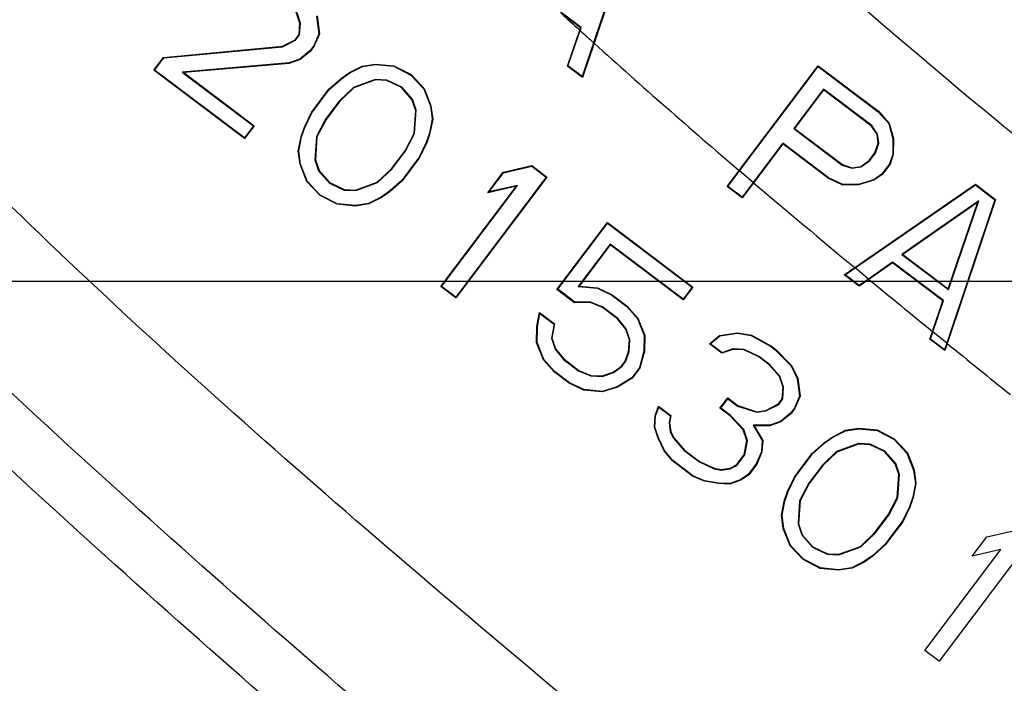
# Model space of a CAD drawing. Header units: inches. Extents: x 0 to 34, y 0 to 22.
# Tile 80 of 175: x 26.924 to 27.412, y 6.921 to 7.25. Entities that reach past the tile are written whole.
import ezdxf

# ---------------------------------------------------------------- set-up
doc = ezdxf.new("R2010")
doc.units = ezdxf.units.IN
doc.header["$LTSCALE"] = 1.87
doc.header["$MEASUREMENT"] = 0
doc.layers.get('0').update_dxf_attribs({"linetype": 'CONTINUOUS'})
doc.styles.get("Standard").update_dxf_attribs({"font": 'txt', "width": 0.8})
doc.dimstyles.new('DIMSTYLE_2', dxfattribs={"dimtxt": 0.14, "dimasz": 0.156, "dimexe": 0.125, "dimexo": 0.0625, "dimgap": 0.07, "dimtad": 0, "dimtih": 1, "dimtoh": 1, "dimlfac": 4, "dimzin": 4, "dimdsep": 46, "dimtxsty": 'Standard', "dimblk": '_FILLED', "dimblk1": '_FILLED', "dimblk2": '_FILLED', "dimcen": 0.09, "dimadec": 0, "dimazin": 0, "dimtp": 0.001, "dimtm": 0.001, "dimtfac": 1, "dimtofl": 0, "dimtmove": 0, "dimatfit": 3, "dimldrblk": '_FILLED', "dimfxl": 0, "dimtolj": 1, "dimtzin": 4, "dimarcsym": 0})

# ---------------------------------------------------------------- blocks, each defined once
blk = doc.blocks.new('_FILLED')
at = {"color": 0, "linetype": 'ByBlock'}
blk.add_solid([(0, 0), (-1, 0.2003), (-1, -0.2003)], dxfattribs=at)
blk = doc.blocks.new('*D32')
at = {"color": 2, "linetype": 'Continuous'}
for p, q in [((24.85886, 7.11985), (31.40908, 7.11985)), ((31.28408, 7.11985), (31.28408, 6.61661)), ((31.28408, 4.15824), (31.28408, 6.12661)), ((26.87376, 4.15824), (31.40908, 4.15824))]:
    blk.add_line(p, q, dxfattribs=at)
at = {"color": 2, "linetype": 'Continuous', "xscale": 0.156, "yscale": 0.156, "zscale": 0.156}
for p, rotation in [((31.28408, 7.11985), 90), ((31.28408, 4.15824), 270)]:
    blk.add_blockref('_FILLED', p, dxfattribs=dict(at, rotation=rotation))
at = {"color": 2, "linetype": 'Continuous', "insert": (31.17208, 6.54661), "char_height": 0.14, "width": 0.784, "attachment_point": 2, "line_spacing_factor": 0.9}
blk.add_mtext('11.85\\P[300,9]', dxfattribs=at)

msp = doc.modelspace()

# ---------------------------------------------------------------- linework, layer by layer
at = {"color": 7, "linetype": 'Continuous'}
for p, q in [((27.227746, 7.295699), (27.208404, 7.238107)), ((27.228055, 7.295794), (27.208616, 7.237916)), ((27.062786, 7.247831), (27.060963, 7.253201)), ((27.063051, 7.247867), (27.061195, 7.253336)), ((27.071078, 7.251307), (27.072213, 7.242562)), ((27.071331, 7.251383), (27.072481, 7.242523)), ((27.202239, 7.245643), (27.190193, 7.25472)), ((27.20193, 7.245547), (27.19217, 7.252902)), ((27.062401, 7.242127), (27.062786, 7.247831)), ((27.062657, 7.242033), (27.063051, 7.247867)), ((27.20152, 7.244352), (27.20193, 7.245547)), ((27.201731, 7.24416), (27.202239, 7.245643)), ((27.20193, 7.245547), (27.202239, 7.245643)), ((27.06048, 7.239579), (27.062401, 7.242127)), ((27.060653, 7.239374), (27.062657, 7.242033)), ((27.072213, 7.242562), (27.06966, 7.236619)), ((27.072481, 7.242523), (27.069888, 7.236485)), ((27.195397, 7.226493), (27.20152, 7.244352)), ((27.195707, 7.226588), (27.201731, 7.24416)), ((27.20152, 7.244352), (27.201731, 7.24416)), ((26.995194, 7.230831), (27.054143, 7.236362)), ((26.995334, 7.230582), (27.054218, 7.236107)), ((27.054143, 7.236362), (27.06048, 7.239579)), ((27.054218, 7.236107), (27.060653, 7.239374)), ((27.06966, 7.236619), (27.067778, 7.23412)), ((27.069888, 7.236485), (27.067967, 7.233937)), ((27.208404, 7.238107), (27.202752, 7.221279)), ((27.208616, 7.237916), (27.202885, 7.220851)), ((27.208616, 7.237916), (27.208404, 7.238107)), ((26.990392, 7.224459), (26.995194, 7.230831)), ((26.99076, 7.224511), (26.995334, 7.230582)), ((27.067778, 7.23412), (27.062748, 7.230011)), ((27.067967, 7.233937), (27.062878, 7.229779)), ((27.057445, 7.228096), (27.004475, 7.223511)), ((27.057501, 7.227837), (27.005177, 7.223308)), ((27.062748, 7.230011), (27.057445, 7.228096)), ((27.062878, 7.229779), (27.057501, 7.227837)), ((27.087358, 7.223321), (27.093695, 7.226538)), ((27.087493, 7.223097), (27.093777, 7.226286)), ((27.093695, 7.226538), (27.10032, 7.22754)), ((27.093777, 7.226286), (27.100327, 7.227277)), ((27.10032, 7.22754), (27.10944, 7.226662)), ((27.100327, 7.227277), (27.109365, 7.226407)), ((27.109365, 7.226407), (27.117728, 7.222083)), ((27.10944, 7.226662), (27.117888, 7.222294)), ((27.195397, 7.226493), (27.195707, 7.226588)), ((27.202885, 7.220851), (27.195397, 7.226493)), ((27.202752, 7.221279), (27.195707, 7.226588)), ((27.280626, 7.174729), (27.319773, 7.226679)), ((27.280825, 7.174559), (27.319824, 7.226313)), ((27.319773, 7.226679), (27.319824, 7.226313)), ((27.319773, 7.226679), (27.349722, 7.204111)), ((27.319824, 7.226313), (27.349543, 7.203918)), ((27.035316, 7.190606), (26.990392, 7.224459)), ((27.035265, 7.190974), (26.99076, 7.224511)), ((27.004475, 7.223511), (27.039751, 7.196928)), ((27.005177, 7.223308), (27.040117, 7.196979)), ((27.083229, 7.220438), (27.087358, 7.223321)), ((27.083393, 7.220233), (27.087493, 7.223097)), ((27.117728, 7.222083), (27.12419, 7.215235)), ((27.117888, 7.222294), (27.124415, 7.215378)), ((27.202885, 7.220851), (27.202752, 7.221279)), ((27.07718, 7.215006), (27.083229, 7.220438)), ((27.077374, 7.214829), (27.083393, 7.220233)), ((27.089328, 7.215965), (27.082263, 7.209206)), ((27.100183, 7.219886), (27.089328, 7.215965)), ((27.100222, 7.219621), (27.089468, 7.215736)), ((27.105952, 7.219609), (27.100183, 7.219886)), ((27.105886, 7.219349), (27.100222, 7.219621)), ((27.113086, 7.215922), (27.105886, 7.219349)), ((27.113247, 7.216136), (27.105952, 7.219609)), ((27.118365, 7.209946), (27.113086, 7.215922)), ((27.118596, 7.210081), (27.113247, 7.216136)), ((27.068536, 7.203536), (27.07718, 7.215006)), ((27.068762, 7.2034), (27.077374, 7.214829)), ((27.089468, 7.215736), (27.082459, 7.20903)), ((27.12419, 7.215235), (27.127518, 7.206788)), ((27.124415, 7.215378), (27.127773, 7.206853)), ((27.322407, 7.215032), (27.307687, 7.195498)), ((27.322459, 7.214665), (27.308054, 7.195549)), ((27.34636, 7.196982), (27.322407, 7.215032)), ((27.346168, 7.196799), (27.322459, 7.214665)), ((27.082263, 7.209206), (27.075515, 7.200251)), ((27.082459, 7.20903), (27.075736, 7.200109)), ((27.120188, 7.204576), (27.118365, 7.209946)), ((27.120453, 7.204612), (27.118596, 7.210081)), ((27.127518, 7.206788), (27.128371, 7.200217)), ((27.127773, 7.206853), (27.128635, 7.200208)), ((27.064983, 7.196224), (27.068536, 7.203536)), ((27.065226, 7.196125), (27.068762, 7.2034)), ((27.119417, 7.193168), (27.120188, 7.204576)), ((27.119675, 7.193096), (27.120453, 7.204612)), ((27.349722, 7.204111), (27.349543, 7.203918)), ((27.349543, 7.203918), (27.354765, 7.198007)), ((27.349722, 7.204111), (27.355001, 7.198135)), ((27.039751, 7.196928), (27.035265, 7.190974)), ((27.040117, 7.196979), (27.035316, 7.190606)), ((27.063349, 7.19146), (27.064983, 7.196224)), ((27.075515, 7.200251), (27.070965, 7.191596)), ((27.075736, 7.200109), (27.071222, 7.191522)), ((27.128371, 7.200217), (27.127037, 7.193299)), ((27.128635, 7.200208), (27.12729, 7.19323)), ((27.348951, 7.192703), (27.346168, 7.196799)), ((27.349203, 7.192799), (27.34636, 7.196982)), ((27.355001, 7.198135), (27.354765, 7.198007)), ((27.354765, 7.198007), (27.356849, 7.190516)), ((27.355001, 7.198135), (27.357111, 7.190551)), ((27.062004, 7.184482), (27.063349, 7.19146)), ((27.06227, 7.184475), (27.063604, 7.191394)), ((27.063604, 7.191394), (27.065226, 7.196125)), ((27.070965, 7.191596), (27.070187, 7.180081)), ((27.071222, 7.191522), (27.070451, 7.180114)), ((27.114903, 7.184581), (27.119417, 7.193168)), ((27.115126, 7.184442), (27.119675, 7.193096)), ((27.127037, 7.193299), (27.125415, 7.188567)), ((27.12729, 7.19323), (27.125657, 7.188466)), ((27.307687, 7.195498), (27.33164, 7.177448)), ((27.308054, 7.195549), (27.331763, 7.177683)), ((27.349526, 7.188274), (27.348951, 7.192703)), ((27.349794, 7.188247), (27.349203, 7.192799)), ((27.125415, 7.188567), (27.121879, 7.181292)), ((27.125657, 7.188466), (27.122103, 7.181154)), ((27.30224, 7.188269), (27.287573, 7.168806)), ((27.302291, 7.187902), (27.287773, 7.168636)), ((27.302291, 7.187902), (27.30224, 7.188269)), ((27.324889, 7.171202), (27.30224, 7.188269)), ((27.324753, 7.170976), (27.302291, 7.187902)), ((27.347893, 7.18351), (27.349526, 7.188274)), ((27.348127, 7.183386), (27.349794, 7.188247)), ((27.356849, 7.190516), (27.356752, 7.182677)), ((27.357111, 7.190551), (27.356849, 7.190516)), ((27.357111, 7.190551), (27.357014, 7.182632)), ((27.062866, 7.177838), (27.062004, 7.184482)), ((27.063123, 7.177905), (27.06227, 7.184475)), ((27.108181, 7.17566), (27.114903, 7.184581)), ((27.108378, 7.175487), (27.115126, 7.184442)), ((27.345012, 7.179687), (27.347893, 7.18351)), ((27.345196, 7.179496), (27.348127, 7.183386)), ((27.356752, 7.182677), (27.355146, 7.177993)), ((27.357014, 7.182632), (27.35538, 7.177868)), ((27.357014, 7.182632), (27.356752, 7.182677)), ((27.066225, 7.169313), (27.062866, 7.177838)), ((27.066451, 7.169457), (27.063123, 7.177905)), ((27.070187, 7.180081), (27.072044, 7.174612)), ((27.070451, 7.180114), (27.072274, 7.174745)), ((27.121879, 7.181292), (27.113267, 7.169863)), ((27.122103, 7.181154), (27.11346, 7.169684)), ((27.163576, 7.173879), (27.177785, 7.177158)), ((27.163728, 7.173646), (27.177726, 7.176876)), ((27.177726, 7.176876), (27.184906, 7.171465)), ((27.177785, 7.177158), (27.185273, 7.171516)), ((27.33164, 7.177448), (27.336444, 7.175868)), ((27.331763, 7.177683), (27.336467, 7.176136)), ((27.336467, 7.176136), (27.340883, 7.176804)), ((27.340883, 7.176804), (27.345012, 7.179687)), ((27.340983, 7.176555), (27.345196, 7.179496)), ((27.355146, 7.177993), (27.351355, 7.172962)), ((27.35538, 7.177868), (27.351539, 7.172771)), ((27.35538, 7.177868), (27.355146, 7.177993)), ((27.072044, 7.174612), (27.077393, 7.168556)), ((27.072274, 7.174745), (27.077553, 7.168768)), ((27.101171, 7.168954), (27.108181, 7.17566)), ((27.101312, 7.168728), (27.108378, 7.175487)), ((27.155893, 7.163684), (27.163576, 7.173879)), ((27.156535, 7.164101), (27.163728, 7.173646)), ((27.274637, 7.166782), (27.280626, 7.174729)), ((27.275004, 7.166834), (27.280825, 7.174559)), ((27.280626, 7.174729), (27.280825, 7.174559)), ((27.287573, 7.168806), (27.280825, 7.174559)), ((27.336444, 7.175868), (27.340983, 7.176555)), ((27.351355, 7.172962), (27.347295, 7.170127)), ((27.351539, 7.172771), (27.34741, 7.169888)), ((27.351539, 7.172771), (27.351355, 7.172962)), ((27.072752, 7.162396), (27.066225, 7.169313)), ((27.072912, 7.16261), (27.066451, 7.169457)), ((27.077393, 7.168556), (27.084689, 7.165083)), ((27.077553, 7.168768), (27.084753, 7.165341)), ((27.090417, 7.165069), (27.101171, 7.168954)), ((27.090458, 7.164806), (27.101312, 7.168728)), ((27.113267, 7.169863), (27.107248, 7.164459)), ((27.11346, 7.169684), (27.10741, 7.164252)), ((27.132649, 7.11726), (27.170103, 7.166963)), ((27.133017, 7.117313), (27.170745, 7.16738)), ((27.184906, 7.171465), (27.140086, 7.111986)), ((27.185273, 7.171516), (27.140136, 7.111618)), ((27.170103, 7.166963), (27.155893, 7.163684)), ((27.170745, 7.16738), (27.156535, 7.164101)), ((27.287573, 7.168806), (27.282073, 7.161507)), ((27.287773, 7.168636), (27.282124, 7.16114)), ((27.287773, 7.168636), (27.287573, 7.168806)), ((27.324753, 7.170976), (27.324889, 7.171202)), ((27.331953, 7.167549), (27.324753, 7.170976)), ((27.332011, 7.167812), (27.324889, 7.171202)), ((27.331953, 7.167549), (27.332011, 7.167812)), ((27.339825, 7.167611), (27.331953, 7.167549)), ((27.339786, 7.167873), (27.332011, 7.167812)), ((27.337861, 7.126637), (27.397765, 7.167908)), ((27.33807, 7.126464), (27.397758, 7.167586)), ((27.347295, 7.170127), (27.339786, 7.167873)), ((27.339825, 7.167611), (27.339786, 7.167873)), ((27.34741, 7.169888), (27.339825, 7.167611)), ((27.34741, 7.169888), (27.347295, 7.170127)), ((27.397765, 7.167908), (27.397758, 7.167586)), ((27.397758, 7.167586), (27.407439, 7.16029)), ((27.397765, 7.167908), (27.407748, 7.160386)), ((27.081199, 7.158029), (27.072752, 7.162396)), ((27.081275, 7.158286), (27.072912, 7.16261)), ((27.084689, 7.165083), (27.090458, 7.164806)), ((27.084753, 7.165341), (27.090417, 7.165069)), ((27.107248, 7.164459), (27.103147, 7.161596)), ((27.10741, 7.164252), (27.103281, 7.16137)), ((27.274637, 7.166782), (27.275004, 7.166834)), ((27.282124, 7.16114), (27.274637, 7.166782)), ((27.282073, 7.161507), (27.275004, 7.166834)), ((27.090319, 7.15715), (27.081199, 7.158029)), ((27.090313, 7.157415), (27.081275, 7.158286)), ((27.096864, 7.158406), (27.090313, 7.157415)), ((27.096944, 7.158153), (27.090319, 7.15715)), ((27.103147, 7.161596), (27.096864, 7.158406)), ((27.103281, 7.16137), (27.096944, 7.158153)), ((27.282124, 7.16114), (27.282073, 7.161507)), ((27.399423, 7.159723), (27.361309, 7.133112)), ((27.398915, 7.159049), (27.361755, 7.133103)), ((27.407439, 7.16029), (27.383552, 7.089168)), ((27.407748, 7.160386), (27.38377, 7.088991)), ((27.384217, 7.116177), (27.398915, 7.159049)), ((27.384347, 7.115751), (27.399423, 7.159723)), ((27.407748, 7.160386), (27.407439, 7.16029)), ((27.190252, 7.115813), (27.215221, 7.148948)), ((27.19062, 7.115866), (27.215273, 7.148582)), ((27.215221, 7.148948), (27.257649, 7.116976)), ((27.215273, 7.148582), (27.257283, 7.116926)), ((27.216608, 7.138242), (27.200804, 7.117269)), ((27.216659, 7.137874), (27.201294, 7.117483)), ((27.252796, 7.110972), (27.216608, 7.138242)), ((27.252847, 7.110604), (27.216659, 7.137874)), ((27.361309, 7.133112), (27.384347, 7.115751)), ((27.361755, 7.133103), (27.384217, 7.116177)), ((27.356671, 7.12927), (27.344749, 7.120945)), ((27.356666, 7.128946), (27.344959, 7.120772)), ((27.356666, 7.128946), (27.356671, 7.12927)), ((27.381623, 7.110139), (27.356666, 7.128946)), ((27.381932, 7.110234), (27.356671, 7.12927)), ((27.332663, 7.123056), (27.337861, 7.126637)), ((27.332663, 7.123056), (27.333111, 7.123047)), ((27.34015, 7.117414), (27.332663, 7.123056)), ((27.333111, 7.123047), (27.33807, 7.126464)), ((27.340156, 7.117738), (27.333111, 7.123047)), ((27.337861, 7.126637), (27.33807, 7.126464)), ((27.344749, 7.120945), (27.33807, 7.126464)), ((27.344959, 7.120772), (27.34015, 7.117414)), ((27.344749, 7.120945), (27.340156, 7.117738)), ((27.344959, 7.120772), (27.344749, 7.120945)), ((27.140136, 7.111618), (27.132649, 7.11726)), ((27.140086, 7.111986), (27.133017, 7.117313)), ((27.198988, 7.109231), (27.190252, 7.115813)), ((27.199075, 7.109494), (27.19062, 7.115866)), ((27.200804, 7.117269), (27.210343, 7.11635)), ((27.201294, 7.117483), (27.210414, 7.116605)), ((27.210343, 7.11635), (27.217478, 7.112954)), ((27.210414, 7.116605), (27.217614, 7.113178)), ((27.257283, 7.116926), (27.252796, 7.110972)), ((27.257649, 7.116976), (27.252847, 7.110604)), ((27.34015, 7.117414), (27.340156, 7.117738)), ((27.20686, 7.109292), (27.198988, 7.109231)), ((27.206912, 7.109556), (27.199075, 7.109494)), ((27.212812, 7.106806), (27.20686, 7.109292)), ((27.212944, 7.107036), (27.206912, 7.109556)), ((27.217478, 7.112954), (27.224923, 7.107343)), ((27.217614, 7.113178), (27.225101, 7.107536)), ((27.376423, 7.094972), (27.381623, 7.110139)), ((27.376639, 7.094796), (27.381932, 7.110234)), ((27.381623, 7.110139), (27.381932, 7.110234)), ((27.180264, 7.097365), (27.181609, 7.104343)), ((27.180526, 7.097339), (27.181788, 7.103883)), ((27.181609, 7.104343), (27.189097, 7.098701)), ((27.181788, 7.103883), (27.188809, 7.098592)), ((27.220299, 7.101164), (27.212812, 7.106806)), ((27.220483, 7.101354), (27.212944, 7.107036)), ((27.224923, 7.107343), (27.230153, 7.101422)), ((27.225101, 7.107536), (27.23038, 7.10156)), ((27.188809, 7.098592), (27.187481, 7.091705)), ((27.189097, 7.098701), (27.187751, 7.091723)), ((27.22433, 7.096128), (27.220299, 7.101164)), ((27.224564, 7.096257), (27.220483, 7.101354)), ((27.230153, 7.101422), (27.233476, 7.092987)), ((27.23038, 7.10156), (27.233738, 7.093035)), ((27.180166, 7.089446), (27.180264, 7.097365)), ((27.180429, 7.089496), (27.180526, 7.097339)), ((27.226153, 7.090758), (27.22433, 7.096128)), ((27.226418, 7.090794), (27.224564, 7.096257)), ((27.270892, 7.09301), (27.279725, 7.094346)), ((27.271003, 7.092763), (27.279722, 7.094082)), ((27.279722, 7.094082), (27.28655, 7.092884)), ((27.279725, 7.094346), (27.286637, 7.093134)), ((27.37509, 7.091085), (27.376423, 7.094972)), ((27.3754, 7.09118), (27.376639, 7.094796)), ((27.376423, 7.094972), (27.376639, 7.094796)), ((27.383552, 7.089168), (27.376639, 7.094796)), ((27.183524, 7.080921), (27.180166, 7.089446)), ((27.183752, 7.081061), (27.180429, 7.089496)), ((27.187481, 7.091705), (27.189341, 7.086226)), ((27.187751, 7.091723), (27.189574, 7.086353)), ((27.225768, 7.085054), (27.226153, 7.090758)), ((27.226027, 7.085003), (27.226418, 7.090794)), ((27.233476, 7.092987), (27.233379, 7.085154)), ((27.233738, 7.093035), (27.23364, 7.085116)), ((27.265803, 7.088853), (27.270892, 7.09301)), ((27.272042, 7.084151), (27.265803, 7.088853)), ((27.266228, 7.088862), (27.271003, 7.092763)), ((27.272087, 7.084446), (27.266228, 7.088862)), ((27.28655, 7.092884), (27.296191, 7.087606)), ((27.286637, 7.093134), (27.296333, 7.087826)), ((27.37509, 7.091085), (27.3754, 7.09118)), ((27.382578, 7.085443), (27.37509, 7.091085)), ((27.382445, 7.085871), (27.3754, 7.09118)), ((27.383552, 7.089168), (27.382445, 7.085871)), ((27.38377, 7.088991), (27.382578, 7.085443)), ((27.38377, 7.088991), (27.383552, 7.089168)), ((27.189341, 7.086226), (27.193422, 7.081129)), ((27.189574, 7.086353), (27.193605, 7.081317)), ((27.224135, 7.08029), (27.225768, 7.085054)), ((27.224369, 7.080167), (27.226027, 7.085003)), ((27.233379, 7.085154), (27.231096, 7.076982)), ((27.23364, 7.085116), (27.231334, 7.076863)), ((27.277419, 7.086094), (27.272042, 7.084151)), ((27.27738, 7.086359), (27.272087, 7.084446)), ((27.283149, 7.086081), (27.27738, 7.086359)), ((27.283084, 7.085821), (27.277419, 7.086094)), ((27.290283, 7.082394), (27.283084, 7.085821)), ((27.29042, 7.08262), (27.283149, 7.086081)), ((27.296191, 7.087606), (27.298656, 7.085748)), ((27.296333, 7.087826), (27.298829, 7.085945)), ((27.298656, 7.085748), (27.306387, 7.077936)), ((27.298829, 7.085945), (27.306603, 7.078089)), ((27.382578, 7.085443), (27.382445, 7.085871)), ((27.188803, 7.074945), (27.183524, 7.080921)), ((27.188983, 7.07514), (27.183752, 7.081061)), ((27.193422, 7.081129), (27.200962, 7.075448)), ((27.193605, 7.081317), (27.201092, 7.075675)), ((27.222214, 7.077742), (27.224135, 7.08029)), ((27.222399, 7.077552), (27.224369, 7.080167)), ((27.295275, 7.078633), (27.290283, 7.082394)), ((27.295454, 7.078827), (27.29042, 7.08262)), ((27.19629, 7.069303), (27.188803, 7.074945)), ((27.196428, 7.069529), (27.188983, 7.07514)), ((27.200962, 7.075448), (27.206986, 7.07293)), ((27.201092, 7.075675), (27.207044, 7.073188)), ((27.212708, 7.072916), (27.218085, 7.074859)), ((27.212749, 7.072653), (27.218207, 7.074625)), ((27.218085, 7.074859), (27.222214, 7.077742)), ((27.218207, 7.074625), (27.222399, 7.077552)), ((27.231096, 7.076982), (27.227314, 7.071964)), ((27.231334, 7.076863), (27.227493, 7.071765)), ((27.300554, 7.072657), (27.295275, 7.078633)), ((27.300785, 7.072792), (27.295454, 7.078827)), ((27.306387, 7.077936), (27.30942, 7.071703)), ((27.306603, 7.078089), (27.309674, 7.071778)), ((27.20349, 7.065876), (27.19629, 7.069303)), ((27.203562, 7.066133), (27.196428, 7.069529)), ((27.206986, 7.07293), (27.212749, 7.072653)), ((27.207044, 7.073188), (27.212708, 7.072916)), ((27.227314, 7.071964), (27.220088, 7.067516)), ((27.227493, 7.071765), (27.220196, 7.067274)), ((27.302377, 7.067287), (27.300554, 7.072657)), ((27.302642, 7.067322), (27.300785, 7.072792)), ((27.30942, 7.071703), (27.310556, 7.062958)), ((27.309674, 7.071778), (27.310824, 7.062919)), ((27.212611, 7.064997), (27.20349, 7.065876)), ((27.212585, 7.065264), (27.203562, 7.066133)), ((27.220088, 7.067516), (27.212585, 7.065264)), ((27.220196, 7.067274), (27.212611, 7.064997)), ((27.301991, 7.061583), (27.302377, 7.067287)), ((27.302248, 7.061489), (27.302642, 7.067322)), ((27.271076, 7.056906), (27.274918, 7.062004)), ((27.271443, 7.056958), (27.27497, 7.061638)), ((27.274918, 7.062004), (27.279909, 7.058242)), ((27.27497, 7.061638), (27.279787, 7.058008)), ((27.300071, 7.059034), (27.301991, 7.061583)), ((27.300244, 7.058829), (27.302248, 7.061489)), ((27.310556, 7.062958), (27.308003, 7.057015)), ((27.310824, 7.062919), (27.308231, 7.056881)), ((27.238914, 7.053169), (27.240547, 7.057933)), ((27.239173, 7.053118), (27.240678, 7.057507)), ((27.240547, 7.057933), (27.246786, 7.053231)), ((27.240678, 7.057507), (27.246499, 7.053121)), ((27.276068, 7.053144), (27.271076, 7.056906)), ((27.276244, 7.053341), (27.271443, 7.056958)), ((27.279787, 7.058008), (27.289295, 7.054882)), ((27.279909, 7.058242), (27.289317, 7.055149)), ((27.289295, 7.054882), (27.293815, 7.055566)), ((27.289317, 7.055149), (27.293734, 7.055817)), ((27.293734, 7.055817), (27.300071, 7.059034)), ((27.293815, 7.055566), (27.300244, 7.058829)), ((27.308003, 7.057015), (27.30612, 7.054516)), ((27.308231, 7.056881), (27.30631, 7.054332)), ((27.238528, 7.047465), (27.238914, 7.053169)), ((27.238794, 7.047501), (27.239173, 7.053118)), ((27.246499, 7.053121), (27.245849, 7.049751)), ((27.246786, 7.053231), (27.246113, 7.049742)), ((27.282595, 7.046228), (27.276068, 7.053144)), ((27.282825, 7.046367), (27.276244, 7.053341)), ((27.30109, 7.050407), (27.295798, 7.048495)), ((27.301221, 7.050175), (27.295844, 7.048233)), ((27.30612, 7.054516), (27.30109, 7.050407)), ((27.30631, 7.054332), (27.301221, 7.050175)), ((27.240351, 7.042095), (27.238528, 7.047465)), ((27.240594, 7.042196), (27.238794, 7.047501)), ((27.245849, 7.049751), (27.246435, 7.045237)), ((27.246113, 7.049742), (27.246688, 7.045312)), ((27.246435, 7.045237), (27.248004, 7.042012)), ((27.246688, 7.045312), (27.248224, 7.042157)), ((27.284418, 7.040858), (27.282595, 7.046228)), ((27.284688, 7.040878), (27.282825, 7.046367)), ((27.295798, 7.048495), (27.287513, 7.04843)), ((27.287513, 7.04843), (27.292024, 7.040857)), ((27.295844, 7.048233), (27.287971, 7.048171)), ((27.287971, 7.048171), (27.29229, 7.04092)), ((27.326949, 7.042776), (27.333286, 7.045993)), ((27.327084, 7.042552), (27.333367, 7.045742)), ((27.333286, 7.045993), (27.33991, 7.046996)), ((27.333367, 7.045742), (27.339918, 7.046733)), ((27.33991, 7.046996), (27.349031, 7.046117)), ((27.339918, 7.046733), (27.348956, 7.045862)), ((27.348956, 7.045862), (27.357319, 7.041538)), ((27.349031, 7.046117), (27.357478, 7.041749)), ((27.243422, 7.035785), (27.240351, 7.042095)), ((27.243645, 7.035927), (27.240594, 7.042196)), ((27.248004, 7.042012), (27.253325, 7.035989)), ((27.248224, 7.042157), (27.253503, 7.036181)), ((27.283072, 7.03388), (27.284418, 7.040858)), ((27.283318, 7.033772), (27.284688, 7.040878)), ((27.292024, 7.040857), (27.291647, 7.03528)), ((27.29229, 7.04092), (27.291905, 7.035216)), ((27.32282, 7.039893), (27.326949, 7.042776)), ((27.322983, 7.039689), (27.327084, 7.042552)), ((27.357319, 7.041538), (27.36378, 7.034691)), ((27.357478, 7.041749), (27.364005, 7.034833)), ((27.247453, 7.030749), (27.243422, 7.035785)), ((27.247638, 7.03094), (27.243645, 7.035927)), ((27.253325, 7.035989), (27.260854, 7.030315)), ((27.253503, 7.036181), (27.26099, 7.030539)), ((27.291647, 7.03528), (27.289084, 7.029312)), ((27.291905, 7.035216), (27.289311, 7.029178)), ((27.31677, 7.034462), (27.32282, 7.039893)), ((27.316964, 7.034285), (27.322983, 7.039689)), ((27.328918, 7.03542), (27.321853, 7.028661)), ((27.329059, 7.035192), (27.322049, 7.028485)), ((27.339773, 7.039342), (27.328918, 7.03542)), ((27.339813, 7.039077), (27.329059, 7.035192)), ((27.345542, 7.039065), (27.339773, 7.039342)), ((27.345477, 7.038805), (27.339813, 7.039077)), ((27.352677, 7.035377), (27.345477, 7.038805)), ((27.352838, 7.035592), (27.345542, 7.039065)), ((27.357956, 7.029401), (27.352677, 7.035377)), ((27.358187, 7.029536), (27.352838, 7.035592)), ((27.257436, 7.023227), (27.247453, 7.030749)), ((27.257568, 7.023457), (27.247638, 7.03094)), ((27.260854, 7.030315), (27.26811, 7.026861)), ((27.26099, 7.030539), (27.26819, 7.027112)), ((27.279231, 7.028782), (27.283072, 7.03388)), ((27.279404, 7.028577), (27.283318, 7.033772)), ((27.308127, 7.022992), (27.31677, 7.034462)), ((27.308352, 7.022856), (27.316964, 7.034285)), ((27.36378, 7.034691), (27.367108, 7.026243)), ((27.364005, 7.034833), (27.367364, 7.026308)), ((27.26811, 7.026861), (27.271643, 7.026241)), ((27.26819, 7.027112), (27.271646, 7.026506)), ((27.271643, 7.026241), (27.276143, 7.026922)), ((27.271646, 7.026506), (27.276062, 7.027174)), ((27.276062, 7.027174), (27.279231, 7.028782)), ((27.276143, 7.026922), (27.279404, 7.028577)), ((27.289084, 7.029312), (27.285286, 7.024273)), ((27.289311, 7.029178), (27.28547, 7.024081)), ((27.321853, 7.028661), (27.315105, 7.019706)), ((27.322049, 7.028485), (27.315327, 7.019565)), ((27.359779, 7.024031), (27.357956, 7.029401)), ((27.360044, 7.024067), (27.358187, 7.029536)), ((27.367108, 7.026243), (27.367961, 7.019673)), ((27.367364, 7.026308), (27.368226, 7.019664)), ((27.263388, 7.02074), (27.257436, 7.023227)), ((27.263462, 7.020994), (27.257568, 7.023457)), ((27.2703, 7.019527), (27.263388, 7.02074)), ((27.27033, 7.019789), (27.263462, 7.020994)), ((27.28122, 7.021433), (27.275925, 7.01952)), ((27.281341, 7.021198), (27.275964, 7.019255)), ((27.285286, 7.024273), (27.28122, 7.021433)), ((27.28547, 7.024081), (27.281341, 7.021198)), ((27.304573, 7.015679), (27.308127, 7.022992)), ((27.304816, 7.01558), (27.308352, 7.022856)), ((27.359008, 7.012624), (27.359779, 7.024031)), ((27.359266, 7.012552), (27.360044, 7.024067)), ((27.275964, 7.019255), (27.2703, 7.019527)), ((27.275925, 7.01952), (27.27033, 7.019789)), ((27.30294, 7.010916), (27.304573, 7.015679)), ((27.303194, 7.010849), (27.304816, 7.01558)), ((27.315105, 7.019706), (27.310556, 7.011052)), ((27.315327, 7.019565), (27.310813, 7.010978)), ((27.367961, 7.019673), (27.366627, 7.012754)), ((27.368226, 7.019664), (27.36688, 7.012686)), ((27.301594, 7.003937), (27.30294, 7.010916)), ((27.30186, 7.003931), (27.303194, 7.010849)), ((27.310556, 7.011052), (27.309778, 6.999536)), ((27.310813, 7.010978), (27.310042, 6.99957)), ((27.354494, 7.004037), (27.359008, 7.012624)), ((27.354716, 7.003897), (27.359266, 7.012552)), ((27.366627, 7.012754), (27.365005, 7.008023)), ((27.36688, 7.012686), (27.365247, 7.007922)), ((27.365005, 7.008023), (27.361469, 7.000748)), ((27.365247, 7.007922), (27.361693, 7.000609)), ((27.302457, 6.997293), (27.301594, 7.003937)), ((27.302713, 6.99736), (27.30186, 7.003931)), ((27.347771, 6.995116), (27.354494, 7.004037)), ((27.347968, 6.994942), (27.354716, 7.003897)), ((27.305815, 6.988768), (27.302457, 6.997293)), ((27.306041, 6.988912), (27.302713, 6.99736)), ((27.309778, 6.999536), (27.311634, 6.994067)), ((27.310042, 6.99957), (27.311865, 6.9942)), ((27.361469, 7.000748), (27.352857, 6.989319)), ((27.361693, 7.000609), (27.35305, 6.98914)), ((27.403318, 6.993102), (27.417316, 6.996332)), ((27.311634, 6.994067), (27.316984, 6.988012)), ((27.311865, 6.9942), (27.317144, 6.988224)), ((27.340761, 6.98841), (27.347771, 6.995116)), ((27.340903, 6.988183), (27.347968, 6.994942)), ((27.396126, 6.983557), (27.403318, 6.993102)), ((27.312342, 6.981852), (27.305815, 6.988768)), ((27.312503, 6.982065), (27.306041, 6.988912)), ((27.316984, 6.988012), (27.324279, 6.984539)), ((27.317144, 6.988224), (27.324344, 6.984797)), ((27.330008, 6.984524), (27.340761, 6.98841)), ((27.330048, 6.984262), (27.340903, 6.988183)), ((27.352857, 6.989319), (27.346838, 6.983915)), ((27.35305, 6.98914), (27.347001, 6.983708)), ((27.372607, 6.936768), (27.410335, 6.986836)), ((27.424497, 6.990921), (27.379676, 6.931442)), ((27.410335, 6.986836), (27.396126, 6.983557)), ((27.32079, 6.977484), (27.312342, 6.981852)), ((27.320866, 6.977741), (27.312503, 6.982065)), ((27.324279, 6.984539), (27.330048, 6.984262)), ((27.324344, 6.984797), (27.330008, 6.984524)), ((27.346838, 6.983915), (27.342737, 6.981051)), ((27.347001, 6.983708), (27.342872, 6.980825)), ((27.32991, 6.976606), (27.32079, 6.977484)), ((27.329904, 6.976871), (27.320866, 6.977741)), ((27.336454, 6.977862), (27.329904, 6.976871)), ((27.336535, 6.977608), (27.32991, 6.976606)), ((27.342737, 6.981051), (27.336454, 6.977862)), ((27.342872, 6.980825), (27.336535, 6.977608)), ((27.379676, 6.931442), (27.372607, 6.936768))]:
    msp.add_line(p, q, dxfattribs=at)
for centre, radius, start, end in [((29.056497, 9.282416), 2.755838, 227.429178, 227.692585), ((29.124745, 9.357373), 2.85721, 227.697938, 227.8786), ((29.56476, 9.850409), 3.51803, 227.953463, 229.51377), ((30.549276, 11.007461), 5.037259, 229.648447, 230.391949), ((31.762321, 12.476103), 6.942094, 230.482376, 230.8182007), ((33.469224, 14.574262), 9.646867, 230.8892128, 231.1283931)]:
    msp.add_arc(centre, radius, start, end, dxfattribs=at)
for points, knots in [([(27.552264, 6.456954), (27.529249, 6.481036), (27.48131, 6.52907), (27.405936, 6.599878), (27.326618, 6.670902), (27.216301, 6.766708), (27.075349, 6.886577), (26.909118, 7.033443), (26.753427, 7.18648), (26.638284, 7.322661), (26.560373, 7.437053), (26.510504, 7.524558), (26.46955, 7.614609), (26.448648, 7.676599), (26.43997, 7.707813)], [0, 0, 0, 0, 0.0589473, 0.1200561, 0.1829856, 0.2473417, 0.3786095, 0.5104198, 0.6397849, 0.764662, 0.8251962, 0.8844887, 0.9426686, 1, 1, 1, 1]), ([(27.575919, 6.478889), (27.552947, 6.502606), (27.505158, 6.549891), (27.430123, 6.619574), (27.351287, 6.689424), (27.241802, 6.783575), (27.102079, 6.901324), (26.937389, 7.045555), (26.783155, 7.195777), (26.66898, 7.329423), (26.591606, 7.441672), (26.542014, 7.527506), (26.50118, 7.615841), (26.480242, 7.676675), (26.471518, 7.707312)], [0, 0, 0, 0, 0.0592116, 0.1205295, 0.1836183, 0.2480895, 0.3794801, 0.5113052, 0.6406008, 0.7653207, 0.8257345, 0.8848761, 0.9428737, 1, 1, 1, 1]), ([(27.631415, 6.530052), (27.608635, 6.552937), (27.561371, 6.598511), (27.4615, 6.689077), (27.329058, 6.801283), (27.166195, 6.935941), (27.005488, 7.074029), (26.854985, 7.217654), (26.743291, 7.345316), (26.667301, 7.452487), (26.61843, 7.534358), (26.577925, 7.618608), (26.556914, 7.676683), (26.548086, 7.705941)], [0, 0, 0, 0, 0.0598472, 0.1216619, 0.2498558, 0.3815164, 0.51336, 0.6424876, 0.7668476, 0.8269865, 0.8857822, 0.943357, 1, 1, 1, 1]), ([(27.912095, 6.784531), (27.87141, 6.822914), (27.78609, 6.897576), (27.652707, 7.0049), (27.516762, 7.111342), (27.383402, 7.218676), (27.277699, 7.311207), (27.199516, 7.387806), (27.145524, 7.445848), (27.096275, 7.505221), (27.052384, 7.566), (27.014442, 7.628234), (26.99327, 7.671238), (26.983933, 7.69292)], [0, 0, 0, 0, 0.1281349, 0.2595431, 0.392175, 0.5236641, 0.6516882, 0.7137844, 0.7743308, 0.8332071, 0.8903911, 0.9459216, 1, 1, 1, 1]), ([(26.78744, 6.958032), (26.790572, 6.956786), (26.797496, 6.953761), (26.808674, 6.948508), (26.821467, 6.942197), (26.840798, 6.932308), (26.866832, 6.918364), (26.899515, 6.89997), (26.933584, 6.87991), (26.980475, 6.85121), (27.039556, 6.813061), (27.109823, 6.764334), (27.178983, 6.712542), (27.246309, 6.657784), (27.289777, 6.619487), (27.31117, 6.599954)], [0, 0, 0, 0, 0.0158836, 0.0355902, 0.0582038, 0.0830988, 0.1379111, 0.1973628, 0.2598156, 0.3242069, 0.456428, 0.5911575, 0.7270775, 0.863486, 1, 1, 1, 1])]:
    msp.add_open_spline(points, degree=3, knots=knots, dxfattribs=at)

# ---------------------------------------------------------------- dimensions: what is measured, and where the dimension line sits
at = {"color": 2, "linetype": 'Continuous'}
dim = msp.add_linear_dim(base=(31.284078, 7.11985), p1=(26.811256, 4.158236), p2=(24.796356, 7.11985), angle=90, dimstyle='DIMSTYLE_2', dxfattribs=at)
dim.commit()
dim.dimension.update_dxf_attribs({"geometry": '*D32', "text_midpoint": (31.284078, 6.371614), "dimtype": 160})

doc.saveas('drawing.dxf')
